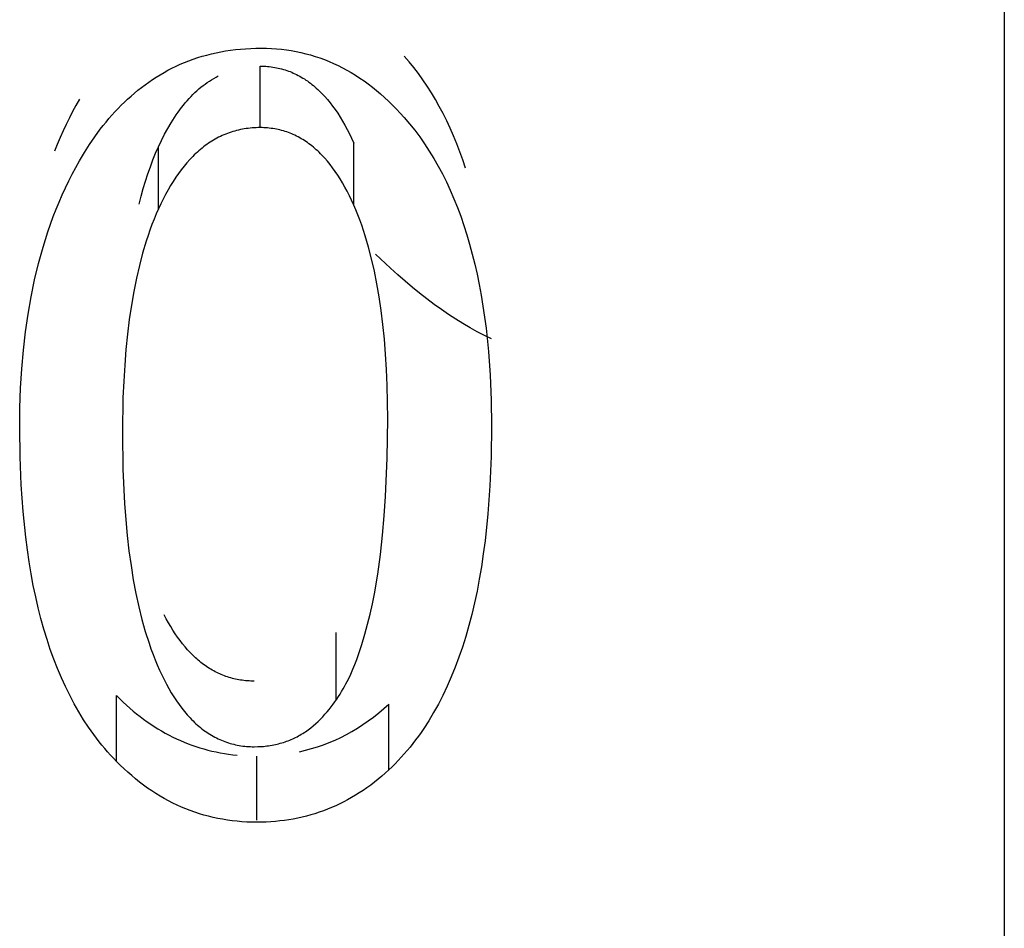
# Model space of a CAD drawing. Header units: millimetres. Extents: x -2637 to -1637, y 678 to 1678.
# Tile 224 of 256: x -2120.7 to -2118.72, y 1410.97 to 1412.8. Entities that reach past the tile are written whole.
import ezdxf

# ---------------------------------------------------------------- set-up
doc = ezdxf.new("R2010")
doc.units = ezdxf.units.MM
doc.layers.add('Make2D$B.SHOW mini', color=7, linetype='Continuous', true_color=0x000000)

msp = doc.modelspace()

# ---------------------------------------------------------------- linework, layer by layer
at = {"layer": 'Make2D$B.SHOW mini', "color": 18, "lineweight": -3, "true_color": 0x000000}
for points in [[(-2118.7173, 1431.156), (-2118.7173, 1409.9428), (-2118.7173, 1403.2624), (-2118.7173, 1401.6569), (-2118.7173, 1401.2774), (-2118.7173, 1401.1858), (-2118.7173, 1401.1634), (-2118.7173, 1401.1579), (-2118.7173, 1401.1565), (-2118.7173, 1401.156)], [(-2120.5797, 1412.5189), (-2120.5697, 1412.5357), (-2120.5594, 1412.5519), (-2120.5487, 1412.5676), (-2120.5377, 1412.5826), (-2120.532, 1412.59), (-2120.5262, 1412.5972), (-2120.5204, 1412.6042), (-2120.5144, 1412.6111), (-2120.5082, 1412.6179), (-2120.502, 1412.6245), (-2120.4957, 1412.631), (-2120.4892, 1412.6374), (-2120.4826, 1412.6436), (-2120.4758, 1412.6497), (-2120.469, 1412.6556), (-2120.462, 1412.6614), (-2120.4549, 1412.667), (-2120.4476, 1412.6724), (-2120.4402, 1412.6777), (-2120.4327, 1412.6828), (-2120.4251, 1412.6878), (-2120.4173, 1412.6926), (-2120.4094, 1412.6972), (-2120.4014, 1412.7016), (-2120.3933, 1412.7058), (-2120.385, 1412.7098), (-2120.3766, 1412.7136), (-2120.368, 1412.7172), (-2120.3593, 1412.7206), (-2120.3505, 1412.7239), (-2120.3416, 1412.7269), (-2120.3325, 1412.7296), (-2120.3233, 1412.7322), (-2120.314, 1412.7346), (-2120.3046, 1412.7367), (-2120.295, 1412.7386), (-2120.2853, 1412.7403), (-2120.2754, 1412.7418), (-2120.2654, 1412.7431), (-2120.2553, 1412.7441), (-2120.2451, 1412.7449), (-2120.2347, 1412.7455), (-2120.2242, 1412.7458), (-2120.2136, 1412.7459)], [(-2120.2136, 1412.7459), (-2120.2033, 1412.7458), (-2120.1931, 1412.7454), (-2120.1829, 1412.7447), (-2120.1729, 1412.7438), (-2120.1629, 1412.7425), (-2120.153, 1412.741), (-2120.1433, 1412.7393), (-2120.1336, 1412.7372), (-2120.1239, 1412.7349), (-2120.1144, 1412.7323), (-2120.105, 1412.7295), (-2120.0956, 1412.7263), (-2120.0863, 1412.7229), (-2120.0771, 1412.7192), (-2120.068, 1412.7153), (-2120.059, 1412.7111), (-2120.0501, 1412.7066), (-2120.0412, 1412.7018), (-2120.0325, 1412.6968), (-2120.0238, 1412.6915), (-2120.0152, 1412.6859), (-2120.0066, 1412.68), (-2119.9982, 1412.6739), (-2119.9898, 1412.6675), (-2119.9815, 1412.6608), (-2119.9733, 1412.6539), (-2119.9652, 1412.6467), (-2119.9572, 1412.6392), (-2119.9492, 1412.6315), (-2119.9413, 1412.6234), (-2119.9335, 1412.6151), (-2119.9258, 1412.6066)], [(-2119.8023, 1412.5043), (-2119.8079, 1412.5211), (-2119.8138, 1412.5375), (-2119.8199, 1412.5536), (-2119.8264, 1412.5693), (-2119.8331, 1412.5847), (-2119.8401, 1412.5997), (-2119.8474, 1412.6144), (-2119.855, 1412.6287), (-2119.8628, 1412.6427), (-2119.871, 1412.6563), (-2119.8794, 1412.6695), (-2119.8881, 1412.6824), (-2119.8971, 1412.6949), (-2119.9064, 1412.707), (-2119.916, 1412.7188), (-2119.9258, 1412.7302)], [(-2120.2158, 1412.7098), (-2120.212, 1412.7098), (-2120.2083, 1412.7096), (-2120.2046, 1412.7095), (-2120.2009, 1412.7092), (-2120.1973, 1412.7088), (-2120.1937, 1412.7084), (-2120.1901, 1412.7079), (-2120.1865, 1412.7073), (-2120.183, 1412.7067), (-2120.1795, 1412.706), (-2120.176, 1412.7052), (-2120.1725, 1412.7043), (-2120.1691, 1412.7033), (-2120.1657, 1412.7023), (-2120.1623, 1412.7012), (-2120.1589, 1412.7), (-2120.1556, 1412.6987), (-2120.1523, 1412.6974), (-2120.149, 1412.696), (-2120.1457, 1412.6945), (-2120.1425, 1412.6929), (-2120.1393, 1412.6913), (-2120.1361, 1412.6896), (-2120.1329, 1412.6878), (-2120.1298, 1412.6859), (-2120.1267, 1412.684), (-2120.1236, 1412.6819), (-2120.1205, 1412.6799), (-2120.1175, 1412.6777), (-2120.1145, 1412.6754), (-2120.1115, 1412.6731), (-2120.1085, 1412.6707), (-2120.1056, 1412.6683), (-2120.1027, 1412.6657), (-2120.0998, 1412.6631), (-2120.097, 1412.6604), (-2120.0941, 1412.6576), (-2120.0913, 1412.6548), (-2120.0858, 1412.6489), (-2120.0803, 1412.6427), (-2120.075, 1412.6362), (-2120.0698, 1412.6294), (-2120.0647, 1412.6223), (-2120.0596, 1412.6149), (-2120.0547, 1412.6073), (-2120.0499, 1412.5993), (-2120.0452, 1412.591), (-2120.0405, 1412.5825), (-2120.036, 1412.5736), (-2120.0316, 1412.5645), (-2120.0273, 1412.555)], [(-2120.2158, 1412.586), (-2120.2158, 1412.7098)], [(-2120.4205, 1412.5474), (-2120.4145, 1412.5603), (-2120.4082, 1412.5727), (-2120.4017, 1412.5845), (-2120.3951, 1412.5959), (-2120.3917, 1412.6013), (-2120.3882, 1412.6067), (-2120.3848, 1412.6118), (-2120.3812, 1412.6169), (-2120.3776, 1412.6218), (-2120.374, 1412.6266), (-2120.3703, 1412.6313), (-2120.3666, 1412.6358), (-2120.3628, 1412.6402), (-2120.3589, 1412.6445), (-2120.355, 1412.6486), (-2120.3511, 1412.6526), (-2120.3471, 1412.6565), (-2120.3431, 1412.6602), (-2120.339, 1412.6638), (-2120.3349, 1412.6672), (-2120.3307, 1412.6706), (-2120.3265, 1412.6738), (-2120.3222, 1412.6768), (-2120.3179, 1412.6797), (-2120.3135, 1412.6825), (-2120.3091, 1412.6852), (-2120.3046, 1412.6877), (-2120.3001, 1412.6901)], [(-2120.5797, 1412.6432), (-2120.5867, 1412.6308), (-2120.5935, 1412.6182), (-2120.6, 1412.6055), (-2120.6064, 1412.5925), (-2120.6126, 1412.5793), (-2120.6185, 1412.5659), (-2120.6243, 1412.5523), (-2120.6298, 1412.5384)], [(-2119.9258, 1412.6066), (-2119.915, 1412.5939), (-2119.9045, 1412.5808), (-2119.8944, 1412.5672), (-2119.8846, 1412.5532), (-2119.8751, 1412.5388), (-2119.866, 1412.5239), (-2119.8572, 1412.5086), (-2119.8488, 1412.4928), (-2119.8408, 1412.4766), (-2119.833, 1412.46), (-2119.8256, 1412.4429), (-2119.8186, 1412.4254), (-2119.8119, 1412.4075), (-2119.8056, 1412.3891), (-2119.7995, 1412.3703), (-2119.7939, 1412.3511), (-2119.7886, 1412.3315), (-2119.7836, 1412.3114), (-2119.779, 1412.2909), (-2119.7747, 1412.27), (-2119.7707, 1412.2486), (-2119.7671, 1412.2268), (-2119.7639, 1412.2046), (-2119.7609, 1412.182), (-2119.7561, 1412.1355), (-2119.7527, 1412.0874), (-2119.7507, 1412.0375), (-2119.75, 1411.986)], [(-2120.2158, 1412.586), (-2120.2199, 1412.586), (-2120.2239, 1412.5858), (-2120.228, 1412.5856), (-2120.232, 1412.5854), (-2120.236, 1412.585), (-2120.2399, 1412.5845), (-2120.2439, 1412.584), (-2120.2478, 1412.5834), (-2120.2516, 1412.5827), (-2120.2555, 1412.582), (-2120.2593, 1412.5811), (-2120.2631, 1412.5802), (-2120.2668, 1412.5792), (-2120.2706, 1412.5781), (-2120.2743, 1412.5769), (-2120.2779, 1412.5757), (-2120.2816, 1412.5744), (-2120.2852, 1412.573), (-2120.2888, 1412.5715), (-2120.2923, 1412.5699), (-2120.2959, 1412.5683), (-2120.2994, 1412.5665), (-2120.3028, 1412.5647), (-2120.3063, 1412.5628), (-2120.3097, 1412.5609), (-2120.3131, 1412.5588), (-2120.3164, 1412.5567), (-2120.3197, 1412.5545), (-2120.323, 1412.5522), (-2120.3263, 1412.5498), (-2120.3296, 1412.5474), (-2120.3328, 1412.5449), (-2120.336, 1412.5423), (-2120.3391, 1412.5396), (-2120.3422, 1412.5368), (-2120.3453, 1412.534), (-2120.3484, 1412.5311), (-2120.3514, 1412.5281), (-2120.3574, 1412.5218), (-2120.3633, 1412.5153), (-2120.3691, 1412.5084), (-2120.3748, 1412.5013), (-2120.3803, 1412.4938), (-2120.3857, 1412.486), (-2120.391, 1412.4778), (-2120.3962, 1412.4694), (-2120.4013, 1412.4606), (-2120.4063, 1412.4516), (-2120.4111, 1412.4422), (-2120.4159, 1412.4325), (-2120.4205, 1412.4225)], [(-2120.0273, 1412.4302), (-2120.0316, 1412.4397), (-2120.036, 1412.4489), (-2120.0405, 1412.4578), (-2120.0452, 1412.4664), (-2120.0499, 1412.4747), (-2120.0547, 1412.4828), (-2120.0596, 1412.4905), (-2120.0647, 1412.4979), (-2120.0698, 1412.5051), (-2120.075, 1412.5119), (-2120.0803, 1412.5184), (-2120.0858, 1412.5247), (-2120.0913, 1412.5306), (-2120.0941, 1412.5335), (-2120.097, 1412.5363), (-2120.0998, 1412.539), (-2120.1027, 1412.5416), (-2120.1056, 1412.5442), (-2120.1085, 1412.5467), (-2120.1115, 1412.5491), (-2120.1145, 1412.5514), (-2120.1175, 1412.5537), (-2120.1205, 1412.5559), (-2120.1236, 1412.558), (-2120.1267, 1412.56), (-2120.1298, 1412.5619), (-2120.1329, 1412.5638), (-2120.1361, 1412.5656), (-2120.1393, 1412.5674), (-2120.1425, 1412.569), (-2120.1457, 1412.5706), (-2120.149, 1412.5721), (-2120.1523, 1412.5735), (-2120.1556, 1412.5748), (-2120.1589, 1412.5761), (-2120.1623, 1412.5773), (-2120.1657, 1412.5784), (-2120.1691, 1412.5795), (-2120.1725, 1412.5804), (-2120.176, 1412.5813), (-2120.1795, 1412.5821), (-2120.183, 1412.5829), (-2120.1865, 1412.5835), (-2120.1901, 1412.5841), (-2120.1937, 1412.5846), (-2120.1973, 1412.585), (-2120.2009, 1412.5854), (-2120.2046, 1412.5856), (-2120.2083, 1412.5858), (-2120.212, 1412.586), (-2120.2158, 1412.586)], [(-2120.4595, 1412.4321), (-2120.4554, 1412.4479), (-2120.4512, 1412.4633), (-2120.4466, 1412.4783), (-2120.4419, 1412.4929), (-2120.4369, 1412.5071), (-2120.4317, 1412.521), (-2120.4262, 1412.5344), (-2120.4205, 1412.5474)], [(-2120.4205, 1412.4225), (-2120.4205, 1412.5474)], [(-2120.0273, 1412.4302), (-2120.0273, 1412.555)], [(-2120.7, 1411.9817), (-2120.6995, 1412.0221), (-2120.6981, 1412.0616), (-2120.6958, 1412.1002), (-2120.6925, 1412.1379), (-2120.6883, 1412.1747), (-2120.6831, 1412.2106), (-2120.677, 1412.2456), (-2120.6699, 1412.2797), (-2120.6619, 1412.3128), (-2120.653, 1412.3451), (-2120.6482, 1412.3609), (-2120.6431, 1412.3764), (-2120.6379, 1412.3917), (-2120.6323, 1412.4068), (-2120.6266, 1412.4216), (-2120.6206, 1412.4362), (-2120.6144, 1412.4506), (-2120.6079, 1412.4648), (-2120.6012, 1412.4787), (-2120.5943, 1412.4923), (-2120.5871, 1412.5057), (-2120.5797, 1412.5189)], [(-2120.4205, 1412.4225), (-2120.425, 1412.4122), (-2120.4294, 1412.4017), (-2120.4336, 1412.3909), (-2120.4376, 1412.3799), (-2120.4415, 1412.3687), (-2120.4453, 1412.3572), (-2120.4524, 1412.3334), (-2120.4589, 1412.3087), (-2120.4649, 1412.2829), (-2120.4703, 1412.2562), (-2120.4751, 1412.2285), (-2120.4793, 1412.1999), (-2120.483, 1412.1702), (-2120.4861, 1412.1396), (-2120.4886, 1412.1081), (-2120.4906, 1412.0755), (-2120.492, 1412.042), (-2120.4931, 1411.972)], [(-2119.959, 1412), (-2119.9601, 1412.0669), (-2119.9614, 1412.099), (-2119.9633, 1412.1301), (-2119.9657, 1412.1603), (-2119.9686, 1412.1895), (-2119.9721, 1412.2179), (-2119.9761, 1412.2453), (-2119.9806, 1412.2717), (-2119.9857, 1412.2972), (-2119.9913, 1412.3217), (-2119.9974, 1412.3453), (-2120.0041, 1412.368), (-2120.0076, 1412.379), (-2120.0113, 1412.3897), (-2120.0151, 1412.4002), (-2120.019, 1412.4104), (-2120.0231, 1412.4204), (-2120.0273, 1412.4302)], [(-2119.75, 1412.1609), (-2119.7643, 1412.1678), (-2119.7786, 1412.1752), (-2119.793, 1412.1832), (-2119.8074, 1412.1916), (-2119.8218, 1412.2005), (-2119.8363, 1412.21), (-2119.8509, 1412.2199), (-2119.8654, 1412.2303), (-2119.88, 1412.2412), (-2119.8947, 1412.2526), (-2119.9093, 1412.2645), (-2119.924, 1412.2769), (-2119.9388, 1412.2898), (-2119.9535, 1412.3032), (-2119.9832, 1412.3315)], [(-2120.2277, 1411.3398), (-2120.2202, 1411.3399), (-2120.2129, 1411.3403), (-2120.2093, 1411.3405), (-2120.2058, 1411.3409), (-2120.2022, 1411.3413), (-2120.1987, 1411.3417), (-2120.1953, 1411.3422), (-2120.1918, 1411.3428), (-2120.1884, 1411.3434), (-2120.1851, 1411.3441), (-2120.1817, 1411.3449), (-2120.1785, 1411.3457), (-2120.1752, 1411.3466), (-2120.172, 1411.3475), (-2120.1688, 1411.3485), (-2120.1656, 1411.3495), (-2120.1624, 1411.3506), (-2120.1593, 1411.3518), (-2120.1563, 1411.353), (-2120.1532, 1411.3542), (-2120.1502, 1411.3556), (-2120.1473, 1411.3569), (-2120.1443, 1411.3584), (-2120.1414, 1411.3599), (-2120.1385, 1411.3614), (-2120.1357, 1411.363), (-2120.1329, 1411.3647), (-2120.1301, 1411.3664), (-2120.1273, 1411.3681), (-2120.1246, 1411.37), (-2120.1219, 1411.3718), (-2120.1192, 1411.3738), (-2120.114, 1411.3778), (-2120.1089, 1411.3819), (-2120.1039, 1411.3863), (-2120.0991, 1411.3908), (-2120.0944, 1411.3954), (-2120.0898, 1411.4002), (-2120.0853, 1411.405), (-2120.081, 1411.41), (-2120.0769, 1411.415), (-2120.0728, 1411.4201), (-2120.0689, 1411.4252), (-2120.0652, 1411.4304), (-2120.0616, 1411.4355), (-2120.0582, 1411.4407), (-2120.0549, 1411.4458), (-2120.0517, 1411.4509), (-2120.0487, 1411.456), (-2120.0459, 1411.461), (-2120.0431, 1411.4661), (-2120.038, 1411.476), (-2120.0333, 1411.4859), (-2120.029, 1411.4958), (-2120.025, 1411.5056), (-2120.0213, 1411.5155), (-2120.0177, 1411.5255), (-2120.011, 1411.5456), (-2120.0049, 1411.566), (-2119.9993, 1411.5864), (-2119.9942, 1411.6069), (-2119.9897, 1411.6272), (-2119.9857, 1411.6473), (-2119.979, 1411.6873), (-2119.9736, 1411.7268), (-2119.9693, 1411.7658), (-2119.9659, 1411.8046), (-2119.9633, 1411.8432), (-2119.96, 1411.9208), (-2119.959, 1412)], [(-2119.75, 1411.986), (-2119.7508, 1411.9243), (-2119.7532, 1411.865), (-2119.7573, 1411.8083), (-2119.7629, 1411.754), (-2119.7664, 1411.7278), (-2119.7702, 1411.7022), (-2119.7745, 1411.6773), (-2119.7791, 1411.6529), (-2119.7842, 1411.6292), (-2119.7897, 1411.6061), (-2119.7955, 1411.5836), (-2119.8018, 1411.5617), (-2119.8085, 1411.5404), (-2119.8155, 1411.5198), (-2119.823, 1411.4997), (-2119.8309, 1411.4802), (-2119.8392, 1411.4614), (-2119.8478, 1411.4431), (-2119.8569, 1411.4254), (-2119.8664, 1411.4084), (-2119.8763, 1411.3919), (-2119.8865, 1411.3761), (-2119.8918, 1411.3683), (-2119.8972, 1411.3608), (-2119.9027, 1411.3534), (-2119.9083, 1411.3461), (-2119.914, 1411.339), (-2119.9198, 1411.332), (-2119.9257, 1411.3252), (-2119.9317, 1411.3185), (-2119.9377, 1411.312), (-2119.9439, 1411.3056), (-2119.9502, 1411.2994), (-2119.9566, 1411.2933)], [(-2120.5051, 1411.3103), (-2120.5112, 1411.3165), (-2120.5171, 1411.3229), (-2120.5229, 1411.3295), (-2120.5287, 1411.3361), (-2120.5344, 1411.3429), (-2120.5399, 1411.3499), (-2120.5508, 1411.3641), (-2120.5612, 1411.3789), (-2120.5713, 1411.3942), (-2120.581, 1411.41), (-2120.5904, 1411.4264), (-2120.5993, 1411.4432), (-2120.6079, 1411.4607), (-2120.6161, 1411.4786), (-2120.6239, 1411.4971), (-2120.6313, 1411.5161), (-2120.6383, 1411.5357), (-2120.645, 1411.5558), (-2120.6513, 1411.5765), (-2120.6572, 1411.5977), (-2120.6627, 1411.6194), (-2120.6678, 1411.6417), (-2120.6726, 1411.6645), (-2120.677, 1411.6879), (-2120.681, 1411.7118), (-2120.6846, 1411.7363), (-2120.6878, 1411.7613), (-2120.6931, 1411.8131), (-2120.697, 1411.867), (-2120.6992, 1411.9233), (-2120.7, 1411.9817)], [(-2120.4931, 1411.972), (-2120.492, 1411.8987), (-2120.4888, 1411.8296), (-2120.4864, 1411.7967), (-2120.4834, 1411.7648), (-2120.4799, 1411.7341), (-2120.4758, 1411.7043), (-2120.4712, 1411.6757), (-2120.466, 1411.648), (-2120.4602, 1411.6215), (-2120.4539, 1411.596), (-2120.447, 1411.5715), (-2120.4396, 1411.548), (-2120.4356, 1411.5367), (-2120.4315, 1411.5256), (-2120.4273, 1411.5148), (-2120.423, 1411.5043)], [(-2120.2277, 1411.4719), (-2120.2312, 1411.4719), (-2120.2347, 1411.472), (-2120.2382, 1411.4722), (-2120.2417, 1411.4724), (-2120.2451, 1411.4727), (-2120.2485, 1411.4731), (-2120.2519, 1411.4735), (-2120.2553, 1411.474), (-2120.2586, 1411.4745), (-2120.262, 1411.4751), (-2120.2653, 1411.4758), (-2120.2686, 1411.4766), (-2120.2718, 1411.4774), (-2120.2751, 1411.4783), (-2120.2783, 1411.4792), (-2120.2815, 1411.4802), (-2120.2846, 1411.4813), (-2120.2878, 1411.4824), (-2120.2909, 1411.4836), (-2120.294, 1411.4849), (-2120.2971, 1411.4862), (-2120.3002, 1411.4876), (-2120.3032, 1411.4891), (-2120.3062, 1411.4906), (-2120.3092, 1411.4922), (-2120.3122, 1411.4939), (-2120.3152, 1411.4956), (-2120.3181, 1411.4974), (-2120.321, 1411.4992), (-2120.3239, 1411.5012), (-2120.3268, 1411.5032), (-2120.3296, 1411.5052), (-2120.3324, 1411.5073), (-2120.3352, 1411.5095), (-2120.338, 1411.5118), (-2120.3408, 1411.5141), (-2120.3435, 1411.5165), (-2120.3462, 1411.5189), (-2120.3516, 1411.524), (-2120.3568, 1411.5293), (-2120.362, 1411.535), (-2120.3671, 1411.5408), (-2120.3721, 1411.547), (-2120.3771, 1411.5534), (-2120.3819, 1411.56), (-2120.3866, 1411.567), (-2120.3913, 1411.5741), (-2120.3959, 1411.5816), (-2120.4004, 1411.5893), (-2120.4048, 1411.5973), (-2120.4091, 1411.6055)], [(-2120.063, 1411.4346), (-2120.063, 1411.5694)], [(-2120.423, 1411.5043), (-2120.4185, 1411.4941), (-2120.414, 1411.4843), (-2120.4093, 1411.4748), (-2120.4045, 1411.4656), (-2120.3997, 1411.4568), (-2120.3947, 1411.4482), (-2120.3896, 1411.44), (-2120.3844, 1411.4322), (-2120.3791, 1411.4246), (-2120.3737, 1411.4174), (-2120.3682, 1411.4105), (-2120.3626, 1411.4039), (-2120.3597, 1411.4007), (-2120.3568, 1411.3976), (-2120.3539, 1411.3946), (-2120.351, 1411.3917), (-2120.3481, 1411.3888), (-2120.3451, 1411.3861), (-2120.3421, 1411.3834), (-2120.339, 1411.3808), (-2120.336, 1411.3783), (-2120.3329, 1411.3758), (-2120.3298, 1411.3734), (-2120.3266, 1411.3712), (-2120.3234, 1411.369), (-2120.3203, 1411.3668), (-2120.317, 1411.3648), (-2120.3138, 1411.3628), (-2120.3105, 1411.3609), (-2120.3072, 1411.3591), (-2120.3039, 1411.3574), (-2120.3005, 1411.3558), (-2120.2971, 1411.3542), (-2120.2937, 1411.3527), (-2120.2903, 1411.3513), (-2120.2868, 1411.35), (-2120.2833, 1411.3488), (-2120.2798, 1411.3476), (-2120.2762, 1411.3465), (-2120.2727, 1411.3455), (-2120.2691, 1411.3446), (-2120.2654, 1411.3438), (-2120.2618, 1411.343), (-2120.2581, 1411.3423), (-2120.2544, 1411.3417), (-2120.2507, 1411.3412), (-2120.2469, 1411.3408), (-2120.2431, 1411.3404), (-2120.2393, 1411.3401), (-2120.2355, 1411.3399), (-2120.2316, 1411.3398), (-2120.2277, 1411.3398)], [(-2120.5051, 1411.4426), (-2120.4985, 1411.436), (-2120.4918, 1411.4296), (-2120.4851, 1411.4234), (-2120.4783, 1411.4174), (-2120.4714, 1411.4115), (-2120.4645, 1411.4059), (-2120.4575, 1411.4004), (-2120.4505, 1411.3951), (-2120.4433, 1411.39), (-2120.4362, 1411.3851), (-2120.4289, 1411.3803), (-2120.4216, 1411.3757), (-2120.4143, 1411.3714), (-2120.4068, 1411.3672), (-2120.3993, 1411.3632), (-2120.3918, 1411.3593), (-2120.3842, 1411.3557), (-2120.3765, 1411.3522), (-2120.3687, 1411.3489), (-2120.3609, 1411.3458), (-2120.3531, 1411.3429), (-2120.3451, 1411.3402), (-2120.3371, 1411.3376), (-2120.3291, 1411.3352), (-2120.321, 1411.333), (-2120.3128, 1411.331), (-2120.3045, 1411.3292), (-2120.2962, 1411.3275), (-2120.2879, 1411.3261), (-2120.2794, 1411.3248), (-2120.2709, 1411.3237), (-2120.2624, 1411.3228)], [(-2120.5051, 1411.3103), (-2120.5051, 1411.4426)], [(-2120.1368, 1411.3297), (-2120.1245, 1411.3326), (-2120.1123, 1411.3359), (-2120.1002, 1411.3396), (-2120.0883, 1411.3437), (-2120.0765, 1411.3483), (-2120.0649, 1411.3532), (-2120.0534, 1411.3586), (-2120.0421, 1411.3643), (-2120.0309, 1411.3705), (-2120.0198, 1411.3771), (-2120.0089, 1411.3842), (-2119.9982, 1411.3916), (-2119.9875, 1411.3995), (-2119.9771, 1411.4078), (-2119.9668, 1411.4165), (-2119.9566, 1411.4257)], [(-2119.9566, 1411.2933), (-2119.9566, 1411.4257)], [(-2120.2223, 1411.192), (-2120.2223, 1411.3209)], [(-2120.2223, 1411.1877), (-2120.2324, 1411.1879), (-2120.2424, 1411.1882), (-2120.2524, 1411.1888), (-2120.2622, 1411.1896), (-2120.272, 1411.1907), (-2120.2817, 1411.192), (-2120.2913, 1411.1936), (-2120.3009, 1411.1954), (-2120.3103, 1411.1974), (-2120.3197, 1411.1997), (-2120.329, 1411.2022), (-2120.3382, 1411.2049), (-2120.3473, 1411.2079), (-2120.3564, 1411.2111), (-2120.3653, 1411.2146), (-2120.3742, 1411.2183), (-2120.383, 1411.2222), (-2120.3917, 1411.2264), (-2120.4004, 1411.2309), (-2120.4089, 1411.2355), (-2120.4174, 1411.2404), (-2120.4258, 1411.2456), (-2120.4341, 1411.251), (-2120.4423, 1411.2566), (-2120.4504, 1411.2624), (-2120.4585, 1411.2686), (-2120.4665, 1411.2749), (-2120.4744, 1411.2815), (-2120.4822, 1411.2883), (-2120.4899, 1411.2954), (-2120.4975, 1411.3027), (-2120.5051, 1411.3103)], [(-2119.9566, 1411.2933), (-2119.9638, 1411.2867), (-2119.971, 1411.2804), (-2119.9783, 1411.2742), (-2119.9857, 1411.2683), (-2119.9932, 1411.2626), (-2120.0007, 1411.2571), (-2120.0084, 1411.2518), (-2120.0161, 1411.2468), (-2120.0238, 1411.2419), (-2120.0317, 1411.2373), (-2120.0396, 1411.2329), (-2120.0475, 1411.2286), (-2120.0556, 1411.2246), (-2120.0637, 1411.2208), (-2120.0719, 1411.2172), (-2120.0802, 1411.2138), (-2120.0885, 1411.2107), (-2120.097, 1411.2077), (-2120.1054, 1411.2049), (-2120.114, 1411.2024), (-2120.1226, 1411.2), (-2120.1313, 1411.1979), (-2120.1401, 1411.196), (-2120.149, 1411.1942), (-2120.1579, 1411.1927), (-2120.1669, 1411.1914), (-2120.1759, 1411.1903), (-2120.1851, 1411.1894), (-2120.1943, 1411.1886), (-2120.2035, 1411.1881), (-2120.2129, 1411.1878), (-2120.2223, 1411.1877)]]:
    msp.add_lwpolyline(points, dxfattribs=at)

doc.saveas('drawing.dxf')
